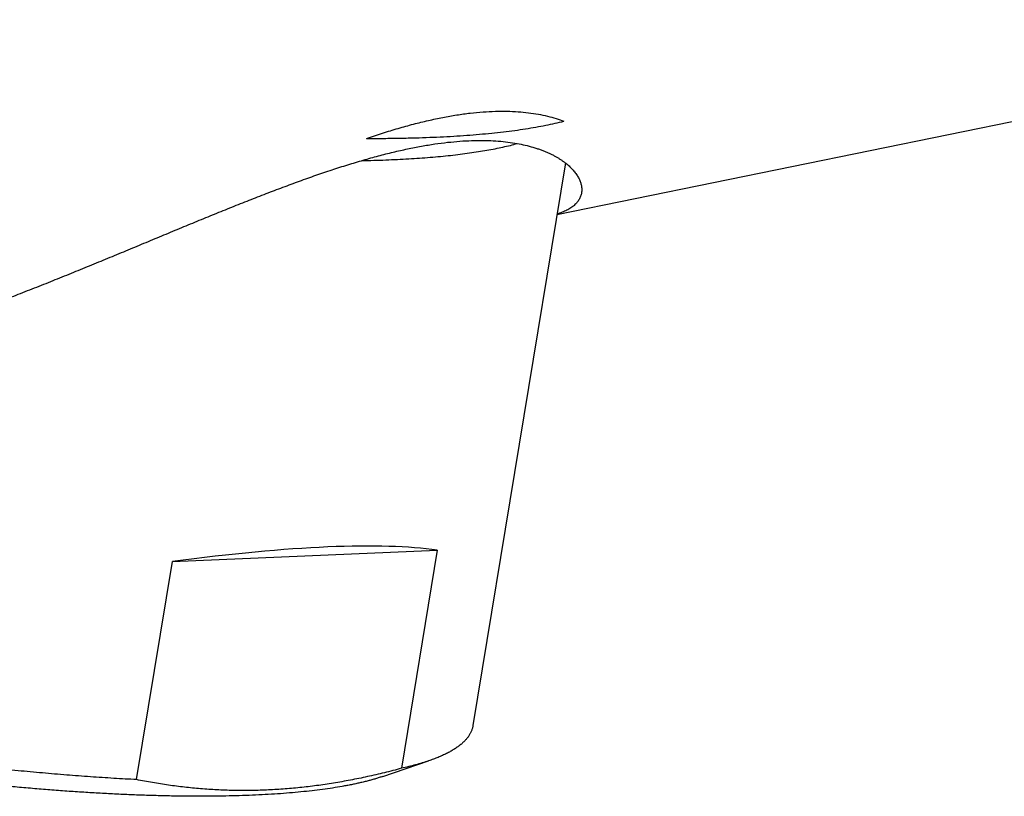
# Model space of a CAD drawing. Header units: millimetres. Extents: x -9 to 371, y -43 to 401.
# Tile 3 of 32: x 11 to 26, y 42 to 54. Entities that reach past the tile are written whole.
import ezdxf

# ---------------------------------------------------------------- set-up
doc = ezdxf.new("R2010")
doc.units = ezdxf.units.MM
doc.header["$LTSCALE"] = 23.1
doc.layers.get('0').update_dxf_attribs({"linetype": 'CONTINUOUS'})

msp = doc.modelspace()

# ---------------------------------------------------------------- linework, layer by layer
at = {"color": 7, "linetype": 'CONTINUOUS'}
for p, q in [((19.223, 50.576), (33.657, 53.521)), ((19.351, 51.354), (17.953, 42.841)), ((13.405, 45.322), (17.411, 45.493)), ((17.411, 45.493), (16.87, 42.195)), ((12.863, 42.024), (13.405, 45.322)), ((16.587, 42.071), (17.279, 42.307))]:
    msp.add_line(p, q, dxfattribs=at)
msp.add_ellipse((7.818, 42.436), major_axis=(10.473, 2.615), ratio=0.162729, start_param=0.374009, end_param=0.968032, dxfattribs=at)
for points, knots in [([(16.342, 51.725), (16.423, 51.752), (16.582, 51.805), (16.819, 51.877), (17.05, 51.941), (17.275, 51.996), (17.493, 52.043), (17.704, 52.08), (17.908, 52.109), (18.102, 52.127), (18.289, 52.137), (18.466, 52.138), (18.633, 52.131), (18.791, 52.115), (18.94, 52.093), (19.079, 52.063), (19.208, 52.028), (19.29, 52), (19.33, 51.985)], [0, 0, 0, 0, 0.083386, 0.164472, 0.243073, 0.319014, 0.392143, 0.462331, 0.529487, 0.593556, 0.654523, 0.712411, 0.767279, 0.819214, 0.868325, 0.914737, 0.958584, 1, 1, 1, 1]), ([(16.342, 51.725), (16.42, 51.725), (16.575, 51.725), (16.803, 51.727), (17.026, 51.732), (17.243, 51.739), (17.454, 51.747), (17.659, 51.758), (17.857, 51.772), (18.049, 51.787), (18.234, 51.804), (18.412, 51.824), (18.583, 51.845), (18.747, 51.869), (18.903, 51.895), (19.052, 51.923), (19.194, 51.952), (19.285, 51.974), (19.33, 51.985)], [0, 0, 0, 0, 0.077934, 0.154028, 0.228228, 0.30048, 0.370735, 0.438944, 0.505061, 0.569044, 0.630853, 0.690451, 0.747803, 0.802881, 0.855659, 0.906114, 0.954232, 1, 1, 1, 1]), ([(6.741, 48.027), (6.837, 48.047), (7.029, 48.087), (7.317, 48.154), (7.605, 48.224), (7.894, 48.3), (8.182, 48.379), (8.471, 48.463), (8.759, 48.55), (9.046, 48.64), (9.333, 48.734), (9.715, 48.864), (10.19, 49.032), (10.662, 49.208), (11.038, 49.353), (11.319, 49.462), (11.598, 49.574), (11.876, 49.686), (12.152, 49.798), (12.428, 49.912), (12.701, 50.025), (12.973, 50.138), (13.243, 50.25), (13.512, 50.362), (13.778, 50.472), (14.043, 50.58), (14.305, 50.686), (14.565, 50.79), (14.822, 50.89), (15.076, 50.986), (15.327, 51.079), (15.575, 51.167), (15.818, 51.249), (16.057, 51.326), (16.291, 51.396), (16.52, 51.46), (16.743, 51.517), (16.96, 51.566), (17.169, 51.607), (17.372, 51.641), (17.566, 51.666), (17.752, 51.684), (17.93, 51.693), (18.098, 51.696), (18.258, 51.691), (18.408, 51.679), (18.549, 51.662), (18.68, 51.638), (18.802, 51.609), (18.898, 51.581), (18.97, 51.556), (19.02, 51.537), (19.069, 51.517), (19.115, 51.496), (19.159, 51.475), (19.201, 51.452), (19.24, 51.43), (19.278, 51.406), (19.313, 51.382), (19.346, 51.358), (19.377, 51.333), (19.406, 51.308), (19.433, 51.282), (19.458, 51.257), (19.481, 51.231), (19.502, 51.205), (19.52, 51.179), (19.537, 51.153), (19.552, 51.127), (19.565, 51.101), (19.575, 51.075), (19.584, 51.049), (19.591, 51.024), (19.596, 50.999), (19.599, 50.974), (19.6, 50.949), (19.599, 50.925), (19.597, 50.909), (19.596, 50.901)], [0, 0, 0, 0, 0.021246, 0.042606, 0.064067, 0.085618, 0.107246, 0.12894, 0.150689, 0.172482, 0.194308, 0.216156, 0.259882, 0.303577, 0.325388, 0.34716, 0.368883, 0.390545, 0.412134, 0.433637, 0.455041, 0.476331, 0.497491, 0.518504, 0.53935, 0.56001, 0.58046, 0.600676, 0.620629, 0.640291, 0.65963, 0.67861, 0.697197, 0.715353, 0.733039, 0.750218, 0.766854, 0.782912, 0.798363, 0.813182, 0.82735, 0.840857, 0.853696, 0.86587, 0.877386, 0.888258, 0.898503, 0.908143, 0.917198, 0.925694, 0.92974, 0.933656, 0.937443, 0.941106, 0.944647, 0.948069, 0.951375, 0.954568, 0.957651, 0.960627, 0.963499, 0.96627, 0.968942, 0.97152, 0.974006, 0.976404, 0.978718, 0.980951, 0.983107, 0.985192, 0.987211, 0.989168, 0.99107, 0.992923, 0.994735, 0.996513, 0.998265, 1, 1, 1, 1]), ([(16.27, 51.389), (16.332, 51.391), (16.453, 51.393), (16.633, 51.399), (16.808, 51.407), (16.979, 51.416), (17.144, 51.426), (17.305, 51.439), (17.461, 51.453), (17.612, 51.468), (17.758, 51.485), (17.898, 51.504), (18.033, 51.524), (18.162, 51.545), (18.286, 51.568), (18.405, 51.593), (18.517, 51.619), (18.59, 51.638), (18.625, 51.647)], [0, 0, 0, 0, 0.077618, 0.153387, 0.227263, 0.299206, 0.369178, 0.437141, 0.503061, 0.566906, 0.628645, 0.688252, 0.745703, 0.800976, 0.854054, 0.904922, 0.953573, 1, 1, 1, 1]), ([(19.596, 50.901), (19.594, 50.892), (19.59, 50.875), (19.582, 50.849), (19.572, 50.825), (19.56, 50.8), (19.544, 50.777), (19.527, 50.754), (19.507, 50.733), (19.489, 50.715), (19.473, 50.702), (19.456, 50.689), (19.434, 50.672), (19.404, 50.654), (19.373, 50.637), (19.339, 50.621), (19.303, 50.606), (19.264, 50.592), (19.237, 50.584), (19.224, 50.58)], [0, 0, 0, 0, 0.051266, 0.102589, 0.154309, 0.206765, 0.260288, 0.315202, 0.371824, 0.43045, 0.460606, 0.491364, 0.554801, 0.620999, 0.690164, 0.762485, 0.838132, 0.917258, 1, 1, 1, 1]), ([(12.863, 42.024), (12.748, 42.03), (12.515, 42.043), (12.162, 42.066), (11.803, 42.093), (11.438, 42.124), (11.068, 42.158), (10.693, 42.196), (10.314, 42.238), (9.932, 42.283), (9.547, 42.331), (9.16, 42.383), (8.771, 42.438), (8.381, 42.497), (7.991, 42.558), (7.601, 42.622), (7.212, 42.69), (6.824, 42.76), (6.439, 42.833), (6.056, 42.908), (5.677, 42.986), (5.301, 43.066), (4.93, 43.148), (4.564, 43.232), (4.204, 43.318), (3.85, 43.407), (3.502, 43.496), (3.162, 43.587), (2.831, 43.68), (2.507, 43.774), (2.192, 43.869), (1.887, 43.964), (1.592, 44.061), (1.399, 44.127), (1.304, 44.16)], [0, 0, 0, 0, 0.0294, 0.059406, 0.089973, 0.121055, 0.152605, 0.184575, 0.216917, 0.249582, 0.282521, 0.315683, 0.349017, 0.382473, 0.416, 0.449546, 0.48306, 0.516492, 0.54979, 0.582903, 0.615781, 0.648374, 0.680633, 0.712507, 0.74395, 0.774913, 0.805351, 0.835217, 0.864467, 0.893057, 0.920946, 0.948092, 0.974456, 1, 1, 1, 1]), ([(16.587, 42.071), (16.569, 42.066), (16.534, 42.054), (16.479, 42.037), (16.423, 42.021), (16.365, 42.005), (16.304, 41.99), (16.242, 41.975), (16.178, 41.961), (16.112, 41.947), (16.044, 41.934), (15.95, 41.917), (15.827, 41.896), (15.675, 41.874), (15.515, 41.855), (15.348, 41.837), (15.175, 41.821), (14.994, 41.808), (14.807, 41.796), (14.614, 41.787), (14.415, 41.78), (14.209, 41.775), (13.998, 41.772), (13.781, 41.771), (13.559, 41.773), (13.332, 41.777), (13.099, 41.783), (12.862, 41.791), (12.621, 41.801), (12.375, 41.813), (12.125, 41.828), (11.871, 41.844), (11.614, 41.863), (11.353, 41.884), (11.089, 41.907), (10.822, 41.932), (10.462, 41.968), (10.006, 42.018), (9.454, 42.085), (8.897, 42.16), (8.337, 42.242), (7.775, 42.331), (7.215, 42.427), (6.659, 42.529), (6.107, 42.637), (5.564, 42.75), (5.116, 42.848), (4.764, 42.93), (4.504, 42.992), (4.247, 43.054), (3.994, 43.118), (3.745, 43.183), (3.5, 43.249), (3.259, 43.315), (3.023, 43.382), (2.792, 43.45), (2.566, 43.518), (2.345, 43.587), (2.129, 43.656), (1.919, 43.726), (1.781, 43.773), (1.713, 43.797)], [0, 0, 0, 0, 0.003646, 0.007409, 0.011288, 0.015285, 0.019399, 0.02363, 0.027978, 0.032443, 0.037024, 0.041722, 0.051464, 0.061665, 0.072319, 0.083418, 0.094957, 0.106927, 0.119319, 0.132124, 0.145331, 0.15893, 0.172911, 0.18726, 0.201966, 0.217017, 0.232399, 0.2481, 0.264104, 0.2804, 0.296971, 0.313803, 0.330881, 0.34819, 0.365715, 0.383439, 0.401346, 0.437646, 0.474484, 0.511725, 0.549234, 0.586874, 0.624508, 0.661999, 0.699209, 0.736004, 0.77225, 0.790126, 0.807816, 0.825303, 0.842572, 0.859607, 0.876394, 0.892917, 0.909161, 0.925113, 0.940758, 0.956082, 0.971072, 0.985716, 1, 1, 1, 1]), ([(17.953, 42.841), (17.952, 42.834), (17.949, 42.821), (17.944, 42.801), (17.938, 42.782), (17.931, 42.762), (17.922, 42.743), (17.913, 42.724), (17.902, 42.705), (17.887, 42.68), (17.864, 42.65), (17.832, 42.614), (17.797, 42.579), (17.756, 42.545), (17.712, 42.512), (17.663, 42.48), (17.609, 42.448), (17.552, 42.418), (17.49, 42.389), (17.423, 42.36), (17.353, 42.333), (17.304, 42.315), (17.279, 42.307)], [0, 0, 0, 0, 0.022564, 0.045197, 0.067966, 0.090938, 0.114179, 0.13775, 0.161711, 0.186119, 0.236474, 0.289217, 0.34468, 0.403145, 0.464848, 0.529985, 0.598714, 0.671166, 0.747447, 0.827639, 0.911807, 1, 1, 1, 1]), ([(16.87, 42.195), (16.784, 42.171), (16.613, 42.127), (16.356, 42.068), (16.099, 42.015), (15.843, 41.97), (15.588, 41.932), (15.333, 41.902), (15.08, 41.879), (14.827, 41.865), (14.576, 41.858), (14.327, 41.859), (14.078, 41.868), (13.832, 41.884), (13.587, 41.908), (13.344, 41.94), (13.103, 41.978), (12.943, 42.008), (12.863, 42.024)], [0, 0, 0, 0, 0.065712, 0.130936, 0.195669, 0.259915, 0.32368, 0.386977, 0.449824, 0.512244, 0.574263, 0.635912, 0.697225, 0.758236, 0.818984, 0.879504, 0.939831, 1, 1, 1, 1]), ([(17.279, 42.307), (17.248, 42.296), (17.184, 42.276), (17.084, 42.247), (16.979, 42.22), (16.907, 42.203), (16.87, 42.195)], [0, 0, 0, 0, 0.231834, 0.475756, 0.731809, 1, 1, 1, 1])]:
    msp.add_open_spline(points, degree=3, knots=knots, dxfattribs=at)

doc.saveas('drawing.dxf')
